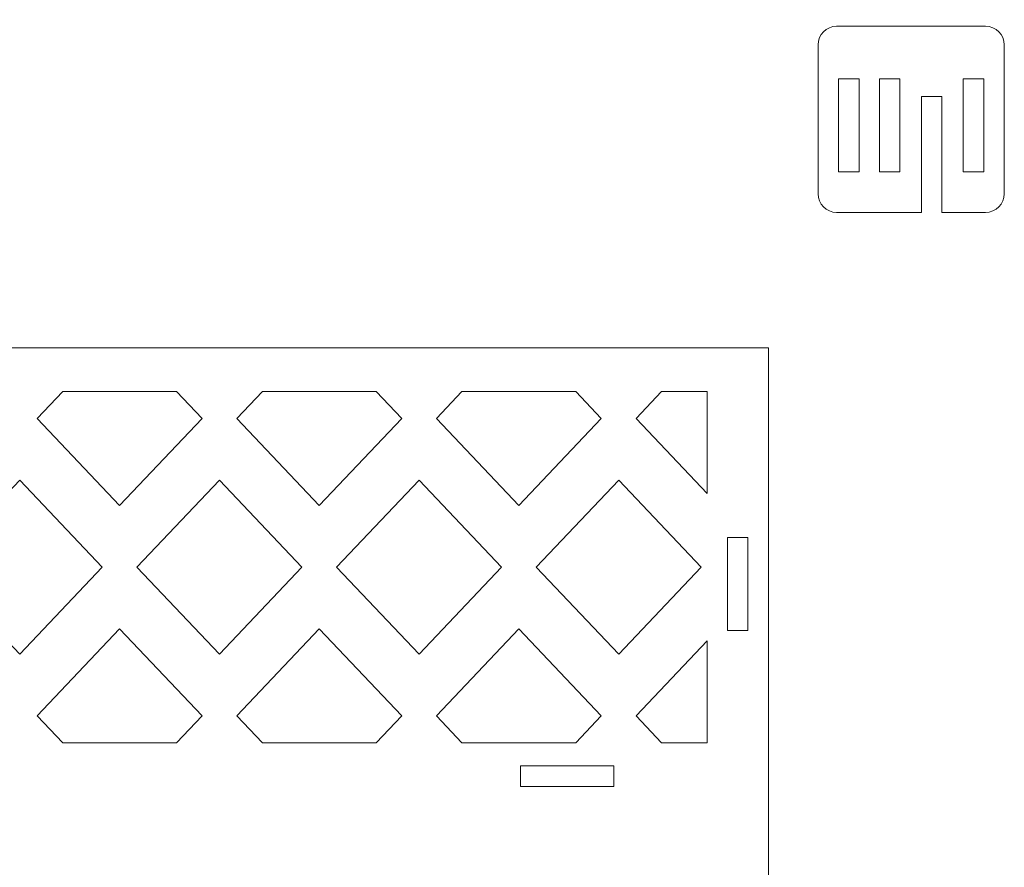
# Model space of a CAD drawing. Header units: centimetres. Extents: x -179 to 199, y -139 to 174.
# Tile 66 of 76: x 103 to 113, y 103 to 112. Entities that reach past the tile are written whole.
import ezdxf

# ---------------------------------------------------------------- set-up
doc = ezdxf.new("R2010")
doc.units = ezdxf.units.CM
doc.header["$MEASUREMENT"] = 0
doc.layers.add('Layer 1', color=7, linetype='Continuous')

msp = doc.modelspace()

# ---------------------------------------------------------------- linework, layer by layer
at = {"layer": 'Layer 1', "lineweight": 5}
for points, knots in [([(92.62514, 117.19835), (92.62514, 117.19835), (92.58135, 117.11618), (92.58135, 117.11618), (92.58135, 117.11618), (92.58135, 117.11618), (94.38437, 116.15157), (94.38437, 116.15157), (94.38437, 116.15157), (94.38437, 116.15157), (94.38437, 108.69558), (94.38437, 108.69558), (94.38437, 108.69558), (94.38437, 108.69558), (110.74802, 108.69558), (110.74802, 108.69558), (110.74802, 108.69558), (110.74802, 108.69558), (110.74802, 91.90333), (110.74802, 91.90333), (110.74802, 91.90333), (110.74802, 91.90333), (97.78177, 91.90333), (97.78177, 91.90333), (97.78177, 91.90333), (97.78177, 91.90333), (97.78177, 91.21767), (97.78177, 91.21767), (97.78177, 91.21767), (97.78177, 91.21767), (96.27754, 91.21767), (96.27754, 91.21767), (96.27754, 91.21767), (96.27754, 91.21767), (96.27754, 91.90333), (96.27754, 91.90333), (96.27754, 91.90333), (96.27754, 91.90333), (74.76627, 91.90333), (74.76627, 91.90333), (74.76627, 91.90333), (74.76627, 91.90333), (74.76627, 91.21767), (74.76627, 91.21767), (74.76627, 91.21767), (74.76627, 91.21767), (73.26204, 91.21767), (73.26204, 91.21767), (73.26204, 91.21767), (73.26204, 91.21767), (73.26204, 91.90333), (73.26204, 91.90333), (73.26204, 91.90333), (73.26204, 91.90333), (60.29734, 91.90333), (60.29734, 91.90333), (60.29734, 91.90333), (60.29734, 91.90333), (60.29734, 116.15157), (60.29734, 116.15157), (60.29734, 116.15157), (60.29734, 116.15157), (62.10036, 117.11592), (62.10036, 117.11592), (62.10036, 117.11592), (62.10036, 117.11592), (62.04678, 117.21689), (62.04678, 117.21689), (62.04678, 117.21689), (62.04678, 117.21689), (61.99372, 117.3158), (61.99372, 117.3158), (61.99372, 117.3158), (61.99372, 117.3158), (61.88734, 117.51413), (61.88734, 117.51413), (61.88734, 117.51413), (61.82888, 117.62334), (61.86236, 117.75599), (61.96127, 117.80905), (61.96127, 117.80905), (61.96127, 117.80905), (62.50217, 118.09882), (62.50217, 118.09882), (62.50217, 118.09882), (62.60134, 118.15214), (62.73038, 118.10629), (62.78885, 117.99734), (62.78885, 117.99734), (62.78885, 117.99734), (62.3381, 117.75574), (62.3381, 117.75574), (62.3381, 117.75574), (62.3381, 117.75574), (62.44448, 117.5574), (62.44448, 117.5574), (62.44448, 117.5574), (62.44448, 117.5574), (62.89497, 117.79901), (62.89497, 117.79901), (62.89497, 117.79901), (62.89497, 117.79901), (63.00135, 117.60068), (63.00135, 117.60068), (63.00135, 117.60068), (63.00135, 117.60068), (63.00238, 117.59836), (63.00238, 117.59836), (63.00238, 117.59836), (63.00238, 117.59836), (74.63594, 123.82108), (74.63594, 123.82108), (74.63594, 123.82108), (74.63594, 123.82108), (74.53085, 124.01735), (74.53085, 124.01735), (74.53085, 124.01735), (74.53085, 124.01735), (74.42447, 124.21568), (74.42447, 124.21568), (74.42447, 124.21568), (74.366, 124.32464), (74.39923, 124.45729), (74.4984, 124.5106), (74.4984, 124.5106), (74.4984, 124.5106), (75.0393, 124.80038), (75.0393, 124.80038), (75.0393, 124.80038), (75.13847, 124.85344), (75.26725, 124.80784), (75.32572, 124.69863), (75.32572, 124.69863), (75.32572, 124.69863), (74.87523, 124.45729), (74.87523, 124.45729), (74.87523, 124.45729), (74.87523, 124.45729), (74.98135, 124.25896), (74.98135, 124.25896), (74.98135, 124.25896), (74.98135, 124.25896), (75.4321, 124.50056), (75.4321, 124.50056), (75.4321, 124.50056), (75.4321, 124.50056), (75.53745, 124.30352), (75.53745, 124.30352), (75.53745, 124.30352), (75.53745, 124.30352), (77.34098, 125.26813), (77.34098, 125.26813), (77.34098, 125.26813), (77.34098, 125.26813), (79.14374, 124.30352), (79.14374, 124.30352), (79.14374, 124.30352), (79.14374, 124.30352), (79.24934, 124.50056), (79.24934, 124.50056), (79.24934, 124.50056), (79.24934, 124.50056), (79.7001, 124.25896), (79.7001, 124.25896), (79.7001, 124.25896), (79.7001, 124.25896), (79.80828, 124.45729), (79.80828, 124.45729), (79.80828, 124.45729), (79.80828, 124.45729), (79.35752, 124.69863), (79.35752, 124.69863), (79.35752, 124.69863), (79.41419, 124.80784), (79.54298, 124.85344), (79.64343, 124.80038), (79.64343, 124.80038), (79.64343, 124.80038), (80.18434, 124.5106), (80.18434, 124.5106), (80.18434, 124.5106), (80.28221, 124.45729), (80.3157, 124.32464), (80.25646, 124.21568), (80.25646, 124.21568), (80.25646, 124.21568), (80.15085, 124.01735), (80.15085, 124.01735), (80.15085, 124.01735), (80.15085, 124.01735), (80.04525, 123.82108), (80.04525, 123.82108), (80.04525, 123.82108), (80.04525, 123.82108), (91.67985, 117.59836), (91.67985, 117.59836), (91.67985, 117.59836), (91.67985, 117.59836), (91.67985, 117.60068), (91.67985, 117.60068), (91.67985, 117.60068), (91.67985, 117.60068), (91.73394, 117.69984), (91.73394, 117.69984), (91.73394, 117.69984), (91.73394, 117.69984), (91.78803, 117.79901), (91.78803, 117.79901), (91.78803, 117.79901), (91.78803, 117.79901), (92.23878, 117.5574), (92.23878, 117.5574), (92.23878, 117.5574), (92.23878, 117.5574), (92.34439, 117.75574), (92.34439, 117.75574), (92.34439, 117.75574), (92.34439, 117.75574), (91.89363, 117.99734), (91.89363, 117.99734), (91.89363, 117.99734), (91.95287, 118.10629), (92.08166, 118.15214), (92.17954, 118.09882), (92.17954, 118.09882), (92.17954, 118.09882), (92.72044, 117.80905), (92.72044, 117.80905), (92.72044, 117.80905), (92.8209, 117.75599), (92.85181, 117.62334), (92.79514, 117.51413), (92.79514, 117.51413), (92.79514, 117.51413), (92.68954, 117.3158), (92.68954, 117.3158), (92.68954, 117.3158), (92.68954, 117.3158), (92.62514, 117.19835), (92.62514, 117.19835)], [0, 0, 0, 0, 0.01639344, 0.01639344, 0.01639344, 0.01639344, 0.03278689, 0.03278689, 0.03278689, 0.03278689, 0.04918033, 0.04918033, 0.04918033, 0.04918033, 0.06557377, 0.06557377, 0.06557377, 0.06557377, 0.08196721, 0.08196721, 0.08196721, 0.08196721, 0.09836066, 0.09836066, 0.09836066, 0.09836066, 0.1147541, 0.1147541, 0.1147541, 0.1147541, 0.13114754, 0.13114754, 0.13114754, 0.13114754, 0.14754098, 0.14754098, 0.14754098, 0.14754098, 0.16393443, 0.16393443, 0.16393443, 0.16393443, 0.18032787, 0.18032787, 0.18032787, 0.18032787, 0.19672131, 0.19672131, 0.19672131, 0.19672131, 0.21311475, 0.21311475, 0.21311475, 0.21311475, 0.2295082, 0.2295082, 0.2295082, 0.2295082, 0.24590164, 0.24590164, 0.24590164, 0.24590164, 0.26229508, 0.26229508, 0.26229508, 0.26229508, 0.27868852, 0.27868852, 0.27868852, 0.27868852, 0.29508197, 0.29508197, 0.29508197, 0.29508197, 0.31147541, 0.31147541, 0.31147541, 0.31147541, 0.32786885, 0.32786885, 0.32786885, 0.32786885, 0.3442623, 0.3442623, 0.3442623, 0.3442623, 0.36065574, 0.36065574, 0.36065574, 0.36065574, 0.37704918, 0.37704918, 0.37704918, 0.37704918, 0.39344262, 0.39344262, 0.39344262, 0.39344262, 0.40983607, 0.40983607, 0.40983607, 0.40983607, 0.42622951, 0.42622951, 0.42622951, 0.42622951, 0.44262295, 0.44262295, 0.44262295, 0.44262295, 0.45901639, 0.45901639, 0.45901639, 0.45901639, 0.47540984, 0.47540984, 0.47540984, 0.47540984, 0.49180328, 0.49180328, 0.49180328, 0.49180328, 0.50819672, 0.50819672, 0.50819672, 0.50819672, 0.52459016, 0.52459016, 0.52459016, 0.52459016, 0.54098361, 0.54098361, 0.54098361, 0.54098361, 0.55737705, 0.55737705, 0.55737705, 0.55737705, 0.57377049, 0.57377049, 0.57377049, 0.57377049, 0.59016393, 0.59016393, 0.59016393, 0.59016393, 0.60655738, 0.60655738, 0.60655738, 0.60655738, 0.62295082, 0.62295082, 0.62295082, 0.62295082, 0.63934426, 0.63934426, 0.63934426, 0.63934426, 0.6557377, 0.6557377, 0.6557377, 0.6557377, 0.67213115, 0.67213115, 0.67213115, 0.67213115, 0.68852459, 0.68852459, 0.68852459, 0.68852459, 0.70491803, 0.70491803, 0.70491803, 0.70491803, 0.72131148, 0.72131148, 0.72131148, 0.72131148, 0.73770492, 0.73770492, 0.73770492, 0.73770492, 0.75409836, 0.75409836, 0.75409836, 0.75409836, 0.7704918, 0.7704918, 0.7704918, 0.7704918, 0.78688525, 0.78688525, 0.78688525, 0.78688525, 0.80327869, 0.80327869, 0.80327869, 0.80327869, 0.81967213, 0.81967213, 0.81967213, 0.81967213, 0.83606557, 0.83606557, 0.83606557, 0.83606557, 0.85245902, 0.85245902, 0.85245902, 0.85245902, 0.86885246, 0.86885246, 0.86885246, 0.86885246, 0.8852459, 0.8852459, 0.8852459, 0.8852459, 0.90163934, 0.90163934, 0.90163934, 0.90163934, 0.91803279, 0.91803279, 0.91803279, 0.91803279, 0.93442623, 0.93442623, 0.93442623, 0.93442623, 0.95081967, 0.95081967, 0.95081967, 0.95081967, 0.96721311, 0.96721311, 0.96721311, 0.96721311, 1, 1, 1, 1]), ([(111.49499, 112.23027), (111.49499, 112.23027), (113.13058, 112.23027), (113.13058, 112.23027), (113.13058, 112.23027), (113.24391, 112.23027), (113.33664, 112.13831), (113.33664, 112.02575), (113.33664, 112.02575), (113.33664, 112.02575), (113.33664, 110.38965), (113.33664, 110.38965), (113.33664, 110.38965), (113.33664, 110.27709), (113.24391, 110.18513), (113.13058, 110.18513), (113.13058, 110.18513), (113.13058, 110.18513), (112.65149, 110.18513), (112.65149, 110.18513), (112.65149, 110.18513), (112.65149, 110.18513), (112.65149, 111.45883), (112.65149, 111.45883), (112.65149, 111.45883), (112.65149, 111.45883), (112.4274, 111.45883), (112.4274, 111.45883), (112.4274, 111.45883), (112.4274, 111.45883), (112.4274, 110.18513), (112.4274, 110.18513), (112.4274, 110.18513), (112.4274, 110.18513), (111.49499, 110.18513), (111.49499, 110.18513), (111.49499, 110.18513), (111.38423, 110.18513), (111.2915, 110.27709), (111.2915, 110.38965), (111.2915, 110.38965), (111.2915, 110.38965), (111.2915, 112.02575), (111.2915, 112.02575), (111.2915, 112.02575), (111.2915, 112.13831), (111.38423, 112.23027), (111.49499, 112.23027)], [0, 0, 0, 0, 0.07692308, 0.07692308, 0.07692308, 0.07692308, 0.15384615, 0.15384615, 0.15384615, 0.15384615, 0.23076923, 0.23076923, 0.23076923, 0.23076923, 0.30769231, 0.30769231, 0.30769231, 0.30769231, 0.38461538, 0.38461538, 0.38461538, 0.38461538, 0.46153846, 0.46153846, 0.46153846, 0.46153846, 0.53846154, 0.53846154, 0.53846154, 0.53846154, 0.61538462, 0.61538462, 0.61538462, 0.61538462, 0.69230769, 0.69230769, 0.69230769, 0.69230769, 0.76923077, 0.76923077, 0.76923077, 0.76923077, 0.84615385, 0.84615385, 0.84615385, 0.84615385, 1, 1, 1, 1]), ([(111.51559, 111.65382), (111.51559, 111.65382), (111.74226, 111.65382), (111.74226, 111.65382), (111.74226, 111.65382), (111.74226, 111.65382), (111.74226, 110.63099), (111.74226, 110.63099), (111.74226, 110.63099), (111.74226, 110.63099), (111.51559, 110.63099), (111.51559, 110.63099), (111.51559, 110.63099), (111.51559, 110.63099), (111.51559, 111.65382), (111.51559, 111.65382)], [0, 0, 0, 0, 0.2, 0.2, 0.2, 0.2, 0.4, 0.4, 0.4, 0.4, 0.6, 0.6, 0.6, 0.6, 1, 1, 1, 1]), ([(111.96635, 111.65382), (111.96635, 111.65382), (112.19044, 111.65382), (112.19044, 111.65382), (112.19044, 111.65382), (112.19044, 111.65382), (112.19044, 110.63099), (112.19044, 110.63099), (112.19044, 110.63099), (112.19044, 110.63099), (111.96635, 110.63099), (111.96635, 110.63099), (111.96635, 110.63099), (111.96635, 110.63099), (111.96635, 111.65382), (111.96635, 111.65382)], [0, 0, 0, 0, 0.2, 0.2, 0.2, 0.2, 0.4, 0.4, 0.4, 0.4, 0.6, 0.6, 0.6, 0.6, 1, 1, 1, 1]), ([(112.88588, 111.65382), (112.88588, 111.65382), (113.11255, 111.65382), (113.11255, 111.65382), (113.11255, 111.65382), (113.11255, 111.65382), (113.11255, 110.63099), (113.11255, 110.63099), (113.11255, 110.63099), (113.11255, 110.63099), (112.88588, 110.63099), (112.88588, 110.63099), (112.88588, 110.63099), (112.88588, 110.63099), (112.88588, 111.65382), (112.88588, 111.65382)], [0, 0, 0, 0, 0.2, 0.2, 0.2, 0.2, 0.4, 0.4, 0.4, 0.4, 0.6, 0.6, 0.6, 0.6, 1, 1, 1, 1]), ([(102.99763, 108.2183), (102.99763, 108.2183), (104.24686, 108.2183), (104.24686, 108.2183), (104.24686, 108.2183), (104.24686, 108.2183), (104.52762, 107.92183), (104.52762, 107.92183), (104.52762, 107.92183), (104.52762, 107.92183), (103.62096, 106.9652), (103.62096, 106.9652), (103.62096, 106.9652), (103.62096, 106.9652), (102.71688, 107.92183), (102.71688, 107.92183), (102.71688, 107.92183), (102.71688, 107.92183), (102.99763, 108.2183), (102.99763, 108.2183)], [0, 0, 0, 0, 0.16666667, 0.16666667, 0.16666667, 0.16666667, 0.33333333, 0.33333333, 0.33333333, 0.33333333, 0.5, 0.5, 0.5, 0.5, 0.66666667, 0.66666667, 0.66666667, 0.66666667, 1, 1, 1, 1]), ([(105.18958, 108.2183), (105.18958, 108.2183), (106.43882, 108.2183), (106.43882, 108.2183), (106.43882, 108.2183), (106.43882, 108.2183), (106.71957, 107.92183), (106.71957, 107.92183), (106.71957, 107.92183), (106.71957, 107.92183), (105.81291, 106.9652), (105.81291, 106.9652), (105.81291, 106.9652), (105.81291, 106.9652), (104.90883, 107.92183), (104.90883, 107.92183), (104.90883, 107.92183), (104.90883, 107.92183), (105.18958, 108.2183), (105.18958, 108.2183)], [0, 0, 0, 0, 0.16666667, 0.16666667, 0.16666667, 0.16666667, 0.33333333, 0.33333333, 0.33333333, 0.33333333, 0.5, 0.5, 0.5, 0.5, 0.66666667, 0.66666667, 0.66666667, 0.66666667, 1, 1, 1, 1]), ([(107.38154, 108.2183), (107.38154, 108.2183), (108.63077, 108.2183), (108.63077, 108.2183), (108.63077, 108.2183), (108.63077, 108.2183), (108.91152, 107.92183), (108.91152, 107.92183), (108.91152, 107.92183), (108.91152, 107.92183), (108.00486, 106.9652), (108.00486, 106.9652), (108.00486, 106.9652), (108.00486, 106.9652), (107.10078, 107.92183), (107.10078, 107.92183), (107.10078, 107.92183), (107.10078, 107.92183), (107.38154, 108.2183), (107.38154, 108.2183)], [0, 0, 0, 0, 0.16666667, 0.16666667, 0.16666667, 0.16666667, 0.33333333, 0.33333333, 0.33333333, 0.33333333, 0.5, 0.5, 0.5, 0.5, 0.66666667, 0.66666667, 0.66666667, 0.66666667, 1, 1, 1, 1]), ([(109.57349, 108.2183), (109.57349, 108.2183), (110.07318, 108.2183), (110.07318, 108.2183), (110.07318, 108.2183), (110.07318, 108.2183), (110.07318, 107.0976), (110.07318, 107.0976), (110.07318, 107.0976), (110.07318, 107.0976), (109.29273, 107.92183), (109.29273, 107.92183), (109.29273, 107.92183), (109.29273, 107.92183), (109.57349, 108.2183), (109.57349, 108.2183)], [0, 0, 0, 0, 0.2, 0.2, 0.2, 0.2, 0.4, 0.4, 0.4, 0.4, 0.6, 0.6, 0.6, 0.6, 1, 1, 1, 1]), ([(101.61961, 106.28778), (101.61961, 106.28778), (102.52627, 107.24441), (102.52627, 107.24441), (102.52627, 107.24441), (102.52627, 107.24441), (103.43036, 106.28778), (103.43036, 106.28778), (103.43036, 106.28778), (103.43036, 106.28778), (102.52627, 105.33116), (102.52627, 105.33116), (102.52627, 105.33116), (102.52627, 105.33116), (101.61961, 106.28778), (101.61961, 106.28778)], [0, 0, 0, 0, 0.2, 0.2, 0.2, 0.2, 0.4, 0.4, 0.4, 0.4, 0.6, 0.6, 0.6, 0.6, 1, 1, 1, 1]), ([(103.81157, 106.28778), (103.81157, 106.28778), (104.71822, 107.24441), (104.71822, 107.24441), (104.71822, 107.24441), (104.71822, 107.24441), (105.62231, 106.28778), (105.62231, 106.28778), (105.62231, 106.28778), (105.62231, 106.28778), (104.71822, 105.33116), (104.71822, 105.33116), (104.71822, 105.33116), (104.71822, 105.33116), (103.81157, 106.28778), (103.81157, 106.28778)], [0, 0, 0, 0, 0.2, 0.2, 0.2, 0.2, 0.4, 0.4, 0.4, 0.4, 0.6, 0.6, 0.6, 0.6, 1, 1, 1, 1]), ([(106.00352, 106.28778), (106.00352, 106.28778), (106.91018, 107.24441), (106.91018, 107.24441), (106.91018, 107.24441), (106.91018, 107.24441), (107.81426, 106.28778), (107.81426, 106.28778), (107.81426, 106.28778), (107.81426, 106.28778), (106.91018, 105.33116), (106.91018, 105.33116), (106.91018, 105.33116), (106.91018, 105.33116), (106.00352, 106.28778), (106.00352, 106.28778)], [0, 0, 0, 0, 0.2, 0.2, 0.2, 0.2, 0.4, 0.4, 0.4, 0.4, 0.6, 0.6, 0.6, 0.6, 1, 1, 1, 1]), ([(108.19547, 106.28778), (108.19547, 106.28778), (109.10213, 107.24441), (109.10213, 107.24441), (109.10213, 107.24441), (109.10213, 107.24441), (110.00621, 106.28778), (110.00621, 106.28778), (110.00621, 106.28778), (110.00621, 106.28778), (109.10213, 105.33116), (109.10213, 105.33116), (109.10213, 105.33116), (109.10213, 105.33116), (108.19547, 106.28778), (108.19547, 106.28778)], [0, 0, 0, 0, 0.2, 0.2, 0.2, 0.2, 0.4, 0.4, 0.4, 0.4, 0.6, 0.6, 0.6, 0.6, 1, 1, 1, 1]), ([(110.29727, 106.61336), (110.29727, 106.61336), (110.52136, 106.61336), (110.52136, 106.61336), (110.52136, 106.61336), (110.52136, 106.61336), (110.52136, 105.59053), (110.52136, 105.59053), (110.52136, 105.59053), (110.52136, 105.59053), (110.29727, 105.59053), (110.29727, 105.59053), (110.29727, 105.59053), (110.29727, 105.59053), (110.29727, 106.61336), (110.29727, 106.61336)], [0, 0, 0, 0, 0.2, 0.2, 0.2, 0.2, 0.4, 0.4, 0.4, 0.4, 0.6, 0.6, 0.6, 0.6, 1, 1, 1, 1]), ([(104.24686, 104.35727), (104.24686, 104.35727), (102.99763, 104.35727), (102.99763, 104.35727), (102.99763, 104.35727), (102.99763, 104.35727), (102.71688, 104.65348), (102.71688, 104.65348), (102.71688, 104.65348), (102.71688, 104.65348), (103.62096, 105.61011), (103.62096, 105.61011), (103.62096, 105.61011), (103.62096, 105.61011), (104.52762, 104.65348), (104.52762, 104.65348), (104.52762, 104.65348), (104.52762, 104.65348), (104.24686, 104.35727), (104.24686, 104.35727)], [0, 0, 0, 0, 0.16666667, 0.16666667, 0.16666667, 0.16666667, 0.33333333, 0.33333333, 0.33333333, 0.33333333, 0.5, 0.5, 0.5, 0.5, 0.66666667, 0.66666667, 0.66666667, 0.66666667, 1, 1, 1, 1]), ([(106.43882, 104.35727), (106.43882, 104.35727), (105.18958, 104.35727), (105.18958, 104.35727), (105.18958, 104.35727), (105.18958, 104.35727), (104.90883, 104.65348), (104.90883, 104.65348), (104.90883, 104.65348), (104.90883, 104.65348), (105.81291, 105.61011), (105.81291, 105.61011), (105.81291, 105.61011), (105.81291, 105.61011), (106.71957, 104.65348), (106.71957, 104.65348), (106.71957, 104.65348), (106.71957, 104.65348), (106.43882, 104.35727), (106.43882, 104.35727)], [0, 0, 0, 0, 0.16666667, 0.16666667, 0.16666667, 0.16666667, 0.33333333, 0.33333333, 0.33333333, 0.33333333, 0.5, 0.5, 0.5, 0.5, 0.66666667, 0.66666667, 0.66666667, 0.66666667, 1, 1, 1, 1]), ([(108.63077, 104.35727), (108.63077, 104.35727), (107.38154, 104.35727), (107.38154, 104.35727), (107.38154, 104.35727), (107.38154, 104.35727), (107.10078, 104.65348), (107.10078, 104.65348), (107.10078, 104.65348), (107.10078, 104.65348), (108.00486, 105.61011), (108.00486, 105.61011), (108.00486, 105.61011), (108.00486, 105.61011), (108.91152, 104.65348), (108.91152, 104.65348), (108.91152, 104.65348), (108.91152, 104.65348), (108.63077, 104.35727), (108.63077, 104.35727)], [0, 0, 0, 0, 0.16666667, 0.16666667, 0.16666667, 0.16666667, 0.33333333, 0.33333333, 0.33333333, 0.33333333, 0.5, 0.5, 0.5, 0.5, 0.66666667, 0.66666667, 0.66666667, 0.66666667, 1, 1, 1, 1]), ([(110.07318, 105.47772), (110.07318, 105.47772), (110.07318, 104.35727), (110.07318, 104.35727), (110.07318, 104.35727), (110.07318, 104.35727), (109.57349, 104.35727), (109.57349, 104.35727), (109.57349, 104.35727), (109.57349, 104.35727), (109.29273, 104.65348), (109.29273, 104.65348), (109.29273, 104.65348), (109.29273, 104.65348), (110.07318, 105.47772), (110.07318, 105.47772)], [0, 0, 0, 0, 0.2, 0.2, 0.2, 0.2, 0.4, 0.4, 0.4, 0.4, 0.6, 0.6, 0.6, 0.6, 1, 1, 1, 1]), ([(109.04804, 104.10511), (109.04804, 104.10511), (108.02547, 104.10511), (108.02547, 104.10511), (108.02547, 104.10511), (108.02547, 104.10511), (108.02547, 103.87999), (108.02547, 103.87999), (108.02547, 103.87999), (108.02547, 103.87999), (109.04804, 103.87999), (109.04804, 103.87999), (109.04804, 103.87999), (109.04804, 103.87999), (109.04804, 104.10511), (109.04804, 104.10511)], [0, 0, 0, 0, 0.2, 0.2, 0.2, 0.2, 0.4, 0.4, 0.4, 0.4, 0.6, 0.6, 0.6, 0.6, 1, 1, 1, 1])]:
    msp.add_open_spline(points, degree=3, knots=knots, dxfattribs=at)

doc.saveas('drawing.dxf')
